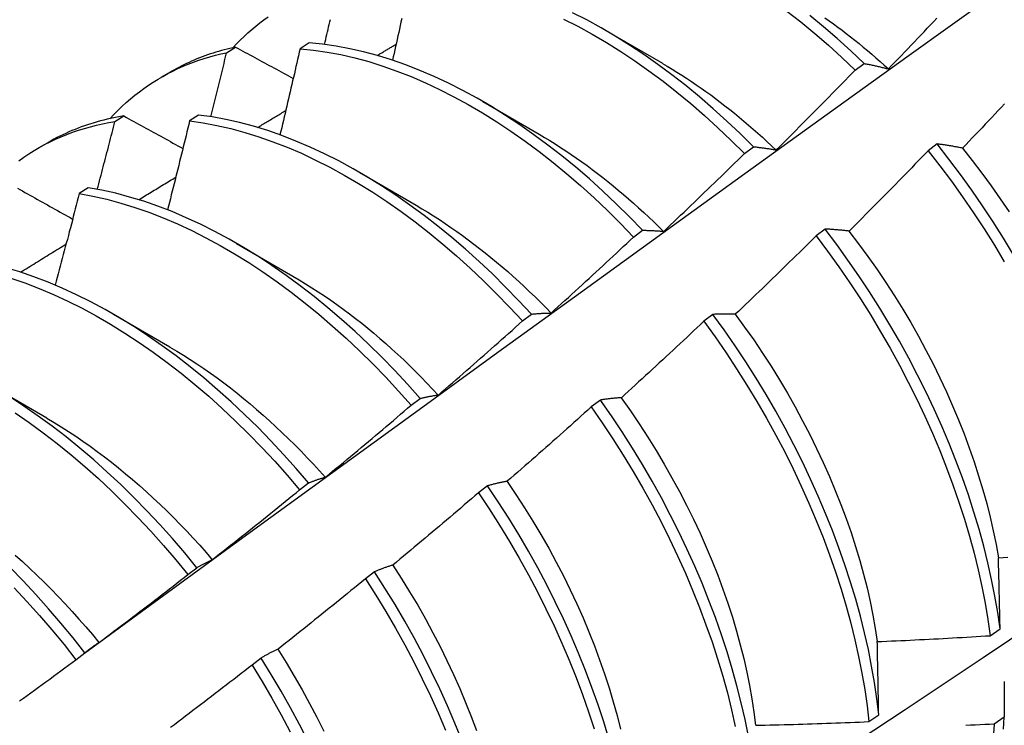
# Model space of a CAD drawing. Header units: inches. Extents: x 23 to 609, y 66 to 286.
# Tile 151 of 178: x 581.317 to 581.595, y 234.889 to 235.088. Entities that reach past the tile are written whole.
import ezdxf

# ---------------------------------------------------------------- set-up
doc = ezdxf.new("R2010")
doc.units = ezdxf.units.IN
doc.header["$MEASUREMENT"] = 0
doc.layers.add('Visible Edges(ANSI)', color=7, linetype='Continuous', lineweight=25)

msp = doc.modelspace()

# ---------------------------------------------------------------- linework, layer by layer
at = {"layer": 'Visible Edges(ANSI)'}
for p, q in [((581.48248, 235.08501), (581.49843, 235.07578)), ((581.37526, 235.07877), (581.37781, 235.08034)), ((581.39856, 235.08155), (581.39604, 235.07991)), ((581.55293, 235.07383), (581.55545, 235.07572)), ((581.35681, 235.07184), (581.35962, 235.07346)), ((581.44768, 235.06497), (581.46363, 235.05574)), ((581.34371, 235.05931), (581.34625, 235.06089)), ((581.36733, 235.06116), (581.36481, 235.0595)), ((581.32201, 235.0518), (581.32483, 235.05342)), ((581.52163, 235.0503), (581.52416, 235.05221)), ((581.57608, 235.05299), (581.57352, 235.05105)), ((581.41288, 235.04493), (581.42883, 235.03571)), ((581.33614, 235.04062), (581.33362, 235.03895)), ((581.49028, 235.02669), (581.49281, 235.0286)), ((581.54443, 235.02895), (581.54187, 235.027)), ((581.37808, 235.0249), (581.39403, 235.01567)), ((581.34328, 235.00486), (581.35923, 234.99563)), ((581.45888, 235.00298), (581.46142, 235.0049)), ((581.51271, 235.00483), (581.51014, 235.00288)), ((581.30848, 234.98482), (581.32443, 234.97559)), ((581.42742, 234.97918), (581.42996, 234.9811)), ((581.48091, 234.98065), (581.47834, 234.97869)), ((581.3959, 234.9553), (581.39845, 234.95723)), ((581.44904, 234.95641), (581.44646, 234.95445)), ((581.36432, 234.93133), (581.36687, 234.93327)), ((581.41709, 234.93211), (581.4145, 234.93014)), ((581.59111, 234.91406), (581.59387, 234.91602)), ((581.33267, 234.90729), (581.33523, 234.90924)), ((581.38506, 234.90775), (581.38246, 234.90578)), ((581.5568, 234.88978), (581.55957, 234.89174)), ((581.59504, 234.89102), (581.59222, 234.88909))]:
    msp.add_line(p, q, dxfattribs=at)
at = {"layer": 'Visible Edges(ANSI)', "flags": 128}
for points in [[(581.33513, 234.90916), (581.35855, 234.92624), (581.38195, 234.94327), (581.40532, 234.96027), (581.42866, 234.97724), (581.45197, 234.99416), (581.47526, 235.01103), (581.49853, 235.02787), (581.52177, 235.04466), (581.545, 235.0614), (581.5682, 235.0781), (581.59138, 235.09475), (581.61455, 235.11136), (581.6377, 235.12791), (581.66084, 235.14441), (581.68396, 235.16086), (581.70707, 235.17726), (581.73016, 235.1936), (581.75325, 235.20989), (581.77633, 235.22612)], [(581.37706, 235.08017), (581.37808, 235.08126), (581.37913, 235.08233), (581.3802, 235.08336), (581.38128, 235.08436), (581.38239, 235.08534), (581.38352, 235.08629), (581.38466, 235.0872), (581.38583, 235.08809), (581.38701, 235.08894)], [(581.40295, 235.0811), (581.40311, 235.0818), (581.40328, 235.08251), (581.40345, 235.08322), (581.40361, 235.08393), (581.40378, 235.08464), (581.40394, 235.08534), (581.40411, 235.08605), (581.40428, 235.08676), (581.40444, 235.08747), (581.4046, 235.08818)], [(581.42476, 235.0884), (581.42455, 235.08742), (581.42433, 235.08644), (581.42412, 235.08546), (581.4239, 235.08448), (581.42369, 235.0835), (581.42347, 235.08251), (581.42325, 235.08153), (581.42303, 235.08055), (581.42281, 235.07957), (581.4226, 235.07859), (581.42238, 235.07761), (581.42216, 235.07663)], [(581.47051, 235.08829), (581.47455, 235.08623), (581.47859, 235.08401), (581.48263, 235.08164), (581.48665, 235.07912), (581.49066, 235.07645), (581.49465, 235.07364), (581.49861, 235.07069), (581.50255, 235.06761), (581.50645, 235.06439), (581.51031, 235.06105), (581.51413, 235.05759), (581.51791, 235.054), (581.52163, 235.0503)], [(581.52416, 235.05221), (581.52043, 235.0559), (581.51666, 235.05947), (581.51283, 235.06293), (581.50897, 235.06626), (581.50506, 235.06947), (581.50113, 235.07254), (581.49716, 235.07548), (581.49317, 235.07828), (581.48916, 235.08093), (581.48513, 235.08344), (581.4811, 235.0858), (581.47706, 235.08801), (581.47302, 235.09006)], [(581.53365, 235.09055), (581.53758, 235.08746), (581.54148, 235.08424), (581.54534, 235.08089), (581.54916, 235.07742), (581.55293, 235.07383)], [(581.55545, 235.07572), (581.55168, 235.0793), (581.54786, 235.08277), (581.544, 235.08611), (581.54009, 235.08932)], [(581.54433, 235.08866), (581.54555, 235.0878), (581.54677, 235.08692), (581.54799, 235.08602), (581.54921, 235.08511), (581.55042, 235.08419), (581.55162, 235.08325), (581.55283, 235.0823), (581.55403, 235.08133), (581.55523, 235.08035), (581.55642, 235.07936), (581.55761, 235.07835), (581.55879, 235.07733), (581.55997, 235.07629), (581.56114, 235.07525), (581.56231, 235.07418)], [(581.56231, 235.0742), (581.56324, 235.07515), (581.56415, 235.0761), (581.56507, 235.07705), (581.56599, 235.07801), (581.56691, 235.07896), (581.56782, 235.07991), (581.56874, 235.08087), (581.56965, 235.08183), (581.57057, 235.08278), (581.57148, 235.08374), (581.57239, 235.0847), (581.57331, 235.08566), (581.57422, 235.08662), (581.57513, 235.08758), (581.57604, 235.08855)], [(581.37781, 235.08034), (581.377, 235.08016), (581.3762, 235.07998), (581.37539, 235.07978), (581.37459, 235.07958), (581.3738, 235.07936), (581.37301, 235.07914), (581.37223, 235.07891), (581.37145, 235.07866), (581.37067, 235.07841), (581.3699, 235.07815), (581.36913, 235.07788), (581.36837, 235.07759), (581.36761, 235.0773), (581.36686, 235.077), (581.36612, 235.07669), (581.36537, 235.07637), (581.36464, 235.07604), (581.36391, 235.0757), (581.36318, 235.07535), (581.36246, 235.07499), (581.36174, 235.07462), (581.36103, 235.07424), (581.36032, 235.07386), (581.35962, 235.07346)], [(581.37781, 235.08034), (581.37849, 235.07997), (581.37916, 235.0796), (581.37984, 235.07924), (581.38051, 235.07887), (581.38119, 235.0785), (581.38186, 235.07814), (581.38254, 235.07777), (581.38322, 235.0774), (581.3839, 235.07704), (581.38457, 235.07667), (581.38525, 235.0763), (581.38593, 235.07593), (581.38661, 235.07557), (581.38729, 235.0752), (581.38797, 235.07483), (581.38865, 235.07446), (581.38933, 235.0741), (581.39001, 235.07373), (581.39069, 235.07336), (581.39137, 235.07299), (581.39206, 235.07263), (581.39274, 235.07226), (581.39342, 235.07189), (581.39411, 235.07152)], [(581.39604, 235.07991), (581.39581, 235.07889), (581.39557, 235.07788), (581.39534, 235.07686), (581.39511, 235.07585), (581.39487, 235.07484), (581.39464, 235.07382), (581.39441, 235.07281), (581.39417, 235.07179), (581.39393, 235.07078), (581.3937, 235.06976), (581.39346, 235.06875), (581.39323, 235.06773), (581.39299, 235.06672), (581.39275, 235.0657), (581.39251, 235.06469), (581.39227, 235.06367), (581.39203, 235.06266), (581.3918, 235.06164), (581.39156, 235.06063), (581.39132, 235.05961), (581.39107, 235.0586), (581.39083, 235.05758), (581.39059, 235.05656), (581.39035, 235.05555)], [(581.39604, 235.07991), (581.39983, 235.07952), (581.40367, 235.07895), (581.40755, 235.07822), (581.41147, 235.07731), (581.41542, 235.07624), (581.41939, 235.07499), (581.42339, 235.07358), (581.42741, 235.07201), (581.43144, 235.07027), (581.43547, 235.06837), (581.43951, 235.06632), (581.44356, 235.06411), (581.44759, 235.06174), (581.45162, 235.05923), (581.45563, 235.05657), (581.45962, 235.05377), (581.46358, 235.05083), (581.46752, 235.04776), (581.47142, 235.04455), (581.47529, 235.04121), (581.47911, 235.03776), (581.48289, 235.03418), (581.48661, 235.03049), (581.49028, 235.02669)], [(581.49281, 235.0286), (581.48914, 235.03239), (581.48541, 235.03607), (581.48163, 235.03964), (581.47781, 235.04309), (581.47394, 235.04642), (581.47003, 235.04961), (581.46609, 235.05268), (581.46212, 235.05561), (581.45813, 235.0584), (581.45412, 235.06105), (581.4501, 235.06355), (581.44606, 235.0659), (581.44202, 235.0681), (581.43798, 235.07014), (581.43394, 235.07203), (581.42991, 235.07375), (581.4259, 235.07531), (581.4219, 235.07671), (581.41793, 235.07794), (581.41398, 235.07901), (581.41007, 235.0799), (581.40619, 235.08062), (581.40235, 235.08117), (581.39856, 235.08155)], [(581.41782, 235.07797), (581.41804, 235.07811), (581.41827, 235.07824), (581.41849, 235.07837), (581.41871, 235.07851), (581.41894, 235.07864), (581.41916, 235.07877), (581.41938, 235.07891), (581.41961, 235.07904), (581.41983, 235.07917), (581.42005, 235.07931), (581.42027, 235.07944), (581.4205, 235.07957), (581.42072, 235.07971), (581.42094, 235.07984), (581.42117, 235.07998), (581.42139, 235.08011), (581.42161, 235.08024), (581.42184, 235.08038), (581.42206, 235.08051), (581.42228, 235.08064), (581.42251, 235.08078), (581.42273, 235.08091), (581.42295, 235.08104), (581.42317, 235.08118)], [(581.34226, 235.06013), (581.34338, 235.06132), (581.34452, 235.06248), (581.34569, 235.0636), (581.34688, 235.06468), (581.3481, 235.06573), (581.34934, 235.06675), (581.3506, 235.06773), (581.35189, 235.06867), (581.3532, 235.06958), (581.35453, 235.07045), (581.35588, 235.07129), (581.35725, 235.07209), (581.35865, 235.07285), (581.36006, 235.07358), (581.36149, 235.07427), (581.36295, 235.07492), (581.36442, 235.07553), (581.36592, 235.07611), (581.36743, 235.07665), (581.36896, 235.07715), (581.37051, 235.07761), (581.37208, 235.07804), (581.37366, 235.07842), (581.37526, 235.07877)], [(581.37081, 235.06068), (581.371, 235.06143), (581.37119, 235.06218), (581.37137, 235.06294), (581.37156, 235.06369), (581.37175, 235.06445), (581.37194, 235.0652), (581.37212, 235.06596), (581.37231, 235.06671), (581.3725, 235.06746), (581.37268, 235.06822), (581.37287, 235.06897), (581.37306, 235.06973), (581.37324, 235.07048), (581.37343, 235.07123), (581.37361, 235.07199), (581.3738, 235.07274), (581.37398, 235.0735), (581.37416, 235.07425), (581.37435, 235.075), (581.37453, 235.07576), (581.37471, 235.07651), (581.3749, 235.07726), (581.37508, 235.07802), (581.37526, 235.07877)], [(581.49843, 235.07574), (581.49981, 235.07494), (581.50118, 235.07412), (581.50256, 235.07327), (581.50393, 235.07241), (581.50529, 235.07153), (581.50666, 235.07063), (581.50802, 235.06971), (581.50938, 235.06877), (581.51074, 235.06781), (581.51209, 235.06683), (581.51344, 235.06583), (581.51479, 235.06482), (581.51613, 235.06378), (581.51747, 235.06273), (581.5188, 235.06166), (581.52013, 235.06057), (581.52145, 235.05947), (581.52277, 235.05834), (581.52408, 235.0572), (581.52539, 235.05605), (581.52669, 235.05487), (581.52798, 235.05369), (581.52927, 235.05248), (581.53055, 235.05126)], [(581.55545, 235.07572), (581.55573, 235.07567), (581.55601, 235.07562), (581.55629, 235.07556), (581.55657, 235.07551), (581.55685, 235.07545), (581.55713, 235.07539), (581.55742, 235.07534), (581.5577, 235.07528), (581.55798, 235.07522), (581.55827, 235.07516), (581.55855, 235.07509), (581.55884, 235.07503), (581.55912, 235.07497), (581.55941, 235.0749), (581.5597, 235.07484), (581.55999, 235.07477), (581.56027, 235.0747), (581.56056, 235.07463), (581.56085, 235.07456), (581.56115, 235.07449), (581.56144, 235.07442), (581.56173, 235.07435), (581.56202, 235.07427), (581.56231, 235.0742)], [(581.53057, 235.05129), (581.53151, 235.05222), (581.53245, 235.05315), (581.53339, 235.05408), (581.53433, 235.05501), (581.53527, 235.05594), (581.53621, 235.05688), (581.53714, 235.05781), (581.53808, 235.05875), (581.53901, 235.05968), (581.53994, 235.06062), (581.54088, 235.06156), (581.54181, 235.0625), (581.54274, 235.06344), (581.54367, 235.06438), (581.5446, 235.06532), (581.54553, 235.06626), (581.54645, 235.0672), (581.54738, 235.06815), (581.54831, 235.06909), (581.54923, 235.07004), (581.55016, 235.07098), (581.55108, 235.07193), (581.55201, 235.07288), (581.55293, 235.07383)], [(581.59517, 235.06433), (581.59426, 235.06337), (581.59335, 235.0624), (581.59244, 235.06143), (581.59152, 235.06047), (581.59061, 235.05951), (581.5897, 235.05854), (581.58879, 235.05758), (581.58787, 235.05662), (581.58696, 235.05566), (581.58604, 235.0547), (581.58512, 235.05374), (581.58421, 235.05278), (581.58329, 235.05183)], [(581.34625, 235.06089), (581.34529, 235.06073), (581.34433, 235.06056), (581.34338, 235.06037), (581.34243, 235.06017), (581.34149, 235.05996), (581.34056, 235.05973), (581.33963, 235.0595), (581.33871, 235.05924), (581.33779, 235.05898), (581.33688, 235.0587), (581.33597, 235.05841), (581.33508, 235.0581), (581.33418, 235.05778), (581.3333, 235.05745), (581.33242, 235.05711), (581.33155, 235.05675), (581.33069, 235.05638), (581.32983, 235.05599), (581.32898, 235.0556), (581.32813, 235.05519), (581.32729, 235.05477), (581.32646, 235.05433), (581.32564, 235.05388), (581.32483, 235.05342)], [(581.34625, 235.06089), (581.34694, 235.06051), (581.34763, 235.06013), (581.34832, 235.05975), (581.34901, 235.05936), (581.3497, 235.05898), (581.35039, 235.0586), (581.35108, 235.05822), (581.35177, 235.05784), (581.35246, 235.05746), (581.35316, 235.05708), (581.35385, 235.05669), (581.35454, 235.05631), (581.35524, 235.05593), (581.35593, 235.05555), (581.35663, 235.05517), (581.35732, 235.05478), (581.35802, 235.0544), (581.35871, 235.05402), (581.35941, 235.05364), (581.36011, 235.05325), (581.36081, 235.05287), (581.3615, 235.05249), (581.3622, 235.0521), (581.3629, 235.05172)], [(581.46142, 235.0049), (581.4578, 235.00879), (581.45412, 235.01257), (581.45039, 235.01625), (581.44661, 235.01981), (581.44278, 235.02325), (581.43891, 235.02657), (581.435, 235.02976), (581.43106, 235.03282), (581.42709, 235.03574), (581.4231, 235.03852), (581.41908, 235.04116), (581.41506, 235.04365), (581.41102, 235.04599), (581.40698, 235.04818), (581.40294, 235.05022), (581.3989, 235.05209), (581.39487, 235.05381), (581.39086, 235.05536), (581.38687, 235.05675), (581.38289, 235.05797), (581.37895, 235.05902), (581.37504, 235.05991), (581.37116, 235.06062), (581.36733, 235.06116)], [(581.38403, 235.05764), (581.38436, 235.05784), (581.38469, 235.05804), (581.38502, 235.05824), (581.38535, 235.05844), (581.38568, 235.05864), (581.38602, 235.05884), (581.38635, 235.05904), (581.38668, 235.05924), (581.38701, 235.05944), (581.38734, 235.05964), (581.38767, 235.05984), (581.38801, 235.06004), (581.38834, 235.06024), (581.38867, 235.06044), (581.389, 235.06064), (581.38933, 235.06084), (581.38966, 235.06104), (581.39, 235.06124), (581.39033, 235.06144), (581.39066, 235.06164), (581.39099, 235.06184), (581.39132, 235.06204), (581.39165, 235.06224), (581.39199, 235.06244)], [(581.31655, 235.04824), (581.31796, 235.04924), (581.31939, 235.0502), (581.32085, 235.05111), (581.32233, 235.05198), (581.32384, 235.05281), (581.32538, 235.0536), (581.32693, 235.05434), (581.32851, 235.05504), (581.33012, 235.05569), (581.33174, 235.0563), (581.33339, 235.05686), (581.33506, 235.05738), (581.33675, 235.05786), (581.33846, 235.05829), (581.34019, 235.05867), (581.34194, 235.05902), (581.34371, 235.05931)], [(581.33871, 235.04017), (581.33893, 235.04097), (581.33914, 235.04176), (581.33935, 235.04256), (581.33956, 235.04336), (581.33977, 235.04416), (581.33998, 235.04496), (581.34019, 235.04575), (581.3404, 235.04655), (581.34061, 235.04735), (581.34082, 235.04815), (581.34102, 235.04894), (581.34123, 235.04974), (581.34144, 235.05054), (581.34165, 235.05134), (581.34185, 235.05213), (581.34206, 235.05293), (581.34227, 235.05373), (581.34247, 235.05453), (581.34268, 235.05532), (581.34289, 235.05612), (581.34309, 235.05692), (581.3433, 235.05772), (581.3435, 235.05851), (581.34371, 235.05931)], [(581.36481, 235.0595), (581.36455, 235.05846), (581.3643, 235.05741), (581.36404, 235.05637), (581.36379, 235.05532), (581.36353, 235.05427), (581.36327, 235.05323), (581.36301, 235.05218), (581.36276, 235.05113), (581.3625, 235.05009), (581.36224, 235.04904), (581.36198, 235.04799), (581.36172, 235.04694), (581.36146, 235.0459), (581.3612, 235.04485), (581.36094, 235.0438), (581.36068, 235.04276), (581.36041, 235.04171), (581.36015, 235.04066), (581.35989, 235.03961), (581.35962, 235.03857), (581.35936, 235.03752), (581.3591, 235.03647), (581.35883, 235.03542), (581.35856, 235.03437)], [(581.36481, 235.0595), (581.36864, 235.05895), (581.37252, 235.05823), (581.37644, 235.05733), (581.38038, 235.05627), (581.38436, 235.05503), (581.38835, 235.05363), (581.39237, 235.05207), (581.3964, 235.05034), (581.40043, 235.04845), (581.40448, 235.0464), (581.40852, 235.0442), (581.41255, 235.04185), (581.41658, 235.03934), (581.42059, 235.03669), (581.42458, 235.0339), (581.42855, 235.03097), (581.43249, 235.0279), (581.43639, 235.0247), (581.44026, 235.02138), (581.44409, 235.01793), (581.44786, 235.01436), (581.45159, 235.01067), (581.45526, 235.00688), (581.45888, 235.00298)], [(581.46362, 235.05573), (581.46513, 235.05484), (581.46664, 235.05393), (581.46815, 235.05299), (581.46965, 235.05203), (581.47116, 235.05105), (581.47265, 235.05004), (581.47415, 235.04901), (581.47564, 235.04795), (581.47713, 235.04688), (581.47862, 235.04578), (581.48009, 235.04466), (581.48157, 235.04352), (581.48304, 235.04235), (581.4845, 235.04117), (581.48596, 235.03996), (581.48742, 235.03874), (581.48886, 235.03749), (581.4903, 235.03623), (581.49173, 235.03495), (581.49316, 235.03364), (581.49458, 235.03232), (581.49599, 235.03098), (581.49739, 235.02962), (581.49878, 235.02825)], [(581.52416, 235.05221), (581.52442, 235.05218), (581.52468, 235.05215), (581.52494, 235.05213), (581.5252, 235.0521), (581.52546, 235.05207), (581.52573, 235.05203), (581.52599, 235.052), (581.52626, 235.05197), (581.52652, 235.05193), (581.52679, 235.0519), (581.52705, 235.05186), (581.52732, 235.05182), (581.52759, 235.05178), (581.52786, 235.05174), (581.52813, 235.0517), (581.52839, 235.05166), (581.52867, 235.05162), (581.52894, 235.05157), (581.52921, 235.05153), (581.52948, 235.05148), (581.52975, 235.05144), (581.53003, 235.05139), (581.5303, 235.05134), (581.53057, 235.05129)], [(581.58329, 235.05183), (581.58298, 235.05189), (581.58267, 235.05194), (581.58236, 235.052), (581.58206, 235.05206), (581.58175, 235.05211), (581.58145, 235.05217), (581.58114, 235.05222), (581.58084, 235.05227), (581.58053, 235.05232), (581.58023, 235.05237), (581.57993, 235.05242), (581.57963, 235.05247), (581.57933, 235.05252), (581.57903, 235.05257), (581.57873, 235.05261), (581.57843, 235.05266), (581.57814, 235.0527), (581.57784, 235.05275), (581.57755, 235.05279), (581.57725, 235.05283), (581.57696, 235.05287), (581.57666, 235.05291), (581.57637, 235.05295), (581.57608, 235.05299)], [(581.59769, 235.02169), (581.59487, 235.02634), (581.59196, 235.03095), (581.58896, 235.03549), (581.58587, 235.03998), (581.58269, 235.04439), (581.57942, 235.04873), (581.57608, 235.05299)], [(581.58325, 235.05181), (581.58601, 235.04833), (581.58871, 235.04478), (581.59135, 235.04118), (581.59392, 235.03753), (581.59642, 235.03382)], [(581.4988, 235.0283), (581.49976, 235.0292), (581.50071, 235.03011), (581.50167, 235.03102), (581.50263, 235.03193), (581.50359, 235.03284), (581.50455, 235.03375), (581.5055, 235.03466), (581.50646, 235.03558), (581.50741, 235.03649), (581.50836, 235.03741), (581.50932, 235.03832), (581.51027, 235.03924), (581.51122, 235.04016), (581.51217, 235.04107), (581.51312, 235.04199), (581.51407, 235.04291), (581.51501, 235.04383), (581.51596, 235.04476), (581.51691, 235.04568), (581.51785, 235.0466), (581.5188, 235.04753), (581.51974, 235.04845), (581.52069, 235.04938), (581.52163, 235.0503)], [(581.57352, 235.05105), (581.5726, 235.05009), (581.57168, 235.04914), (581.57076, 235.04819), (581.56983, 235.04724), (581.56891, 235.04629), (581.56798, 235.04534), (581.56706, 235.04439), (581.56613, 235.04344), (581.5652, 235.04249), (581.56428, 235.04154), (581.56335, 235.0406), (581.56242, 235.03965), (581.56149, 235.03871), (581.56056, 235.03776), (581.55962, 235.03682), (581.55869, 235.03588), (581.55776, 235.03494), (581.55682, 235.034), (581.55589, 235.03306), (581.55495, 235.03212), (581.55401, 235.03118), (581.55308, 235.03025), (581.55214, 235.02931), (581.5512, 235.02838)], [(581.57352, 235.05105), (581.57686, 235.04678), (581.58012, 235.04244), (581.58329, 235.03802), (581.58638, 235.03353), (581.58938, 235.02898), (581.59228, 235.02437), (581.59508, 235.01971)], [(581.35042, 235.03724), (581.35085, 235.0375), (581.35129, 235.03777), (581.35173, 235.03803), (581.35216, 235.0383), (581.3526, 235.03857), (581.35304, 235.03883), (581.35347, 235.0391), (581.35391, 235.03936), (581.35434, 235.03963), (581.35478, 235.0399), (581.35522, 235.04016), (581.35565, 235.04043), (581.35609, 235.04069), (581.35653, 235.04096), (581.35696, 235.04122), (581.3574, 235.04149), (581.35784, 235.04176), (581.35827, 235.04202), (581.35871, 235.04229), (581.35914, 235.04255), (581.35958, 235.04282), (581.36002, 235.04308), (581.36045, 235.04335), (581.36089, 235.04361)], [(581.45595, 234.82024), (581.47824, 234.83477), (581.5005, 234.84934), (581.52272, 234.86394), (581.5449, 234.87858), (581.56703, 234.89324), (581.58913, 234.90793), (581.61118, 234.92265), (581.6332, 234.9374), (581.65518, 234.95217), (581.67711, 234.96697), (581.69901, 234.98179), (581.72086, 234.99664), (581.74268, 235.0115), (581.76445, 235.02639), (581.78619, 235.0413)], [(581.31616, 235.0405), (581.31686, 235.0401), (581.31757, 235.03971), (581.31827, 235.03931), (581.31898, 235.03892), (581.31968, 235.03852), (581.32039, 235.03812), (581.32109, 235.03773), (581.3218, 235.03733), (581.32251, 235.03694), (581.32322, 235.03654), (581.32392, 235.03614), (581.32463, 235.03575), (581.32534, 235.03535), (581.32605, 235.03495), (581.32676, 235.03456), (581.32747, 235.03416), (581.32819, 235.03376), (581.3289, 235.03336), (581.32961, 235.03297), (581.33032, 235.03257), (581.33104, 235.03217), (581.33175, 235.03177)], [(581.33362, 235.03895), (581.33334, 235.03787), (581.33306, 235.0368), (581.33278, 235.03572), (581.3325, 235.03464), (581.33222, 235.03357), (581.33194, 235.03249), (581.33166, 235.03141), (581.33138, 235.03034), (581.3311, 235.02926), (581.33081, 235.02818), (581.33053, 235.02711), (581.33025, 235.02603), (581.32996, 235.02495), (581.32968, 235.02388), (581.32939, 235.0228), (581.32911, 235.02172), (581.32882, 235.02064), (581.32853, 235.01957), (581.32825, 235.01849), (581.32796, 235.01741), (581.32767, 235.01633), (581.32738, 235.01526), (581.32709, 235.01418), (581.3268, 235.0131)], [(581.33362, 235.03895), (581.33749, 235.03824), (581.3414, 235.03735), (581.34535, 235.03629), (581.34932, 235.03507), (581.35332, 235.03368), (581.35733, 235.03212), (581.36136, 235.03041), (581.3654, 235.02853), (581.36944, 235.02649), (581.37348, 235.0243), (581.37751, 235.02195), (581.38154, 235.01946), (581.38555, 235.01682), (581.38955, 235.01403), (581.39352, 235.01111), (581.39746, 235.00805), (581.40136, 235.00486), (581.40523, 235.00154), (581.40906, 234.99809), (581.41284, 234.99453), (581.41657, 234.99085), (581.42025, 234.98707), (581.42387, 234.98317), (581.42742, 234.97918)], [(581.42996, 234.9811), (581.4264, 234.98509), (581.42278, 234.98898), (581.4191, 234.99276), (581.41537, 234.99643), (581.41158, 234.99998), (581.40775, 235.00341), (581.40388, 235.00672), (581.39997, 235.00991), (581.39603, 235.01295), (581.39206, 235.01587), (581.38806, 235.01864), (581.38405, 235.02127), (581.38002, 235.02376), (581.37598, 235.02609), (581.37194, 235.02827), (581.3679, 235.03029), (581.36386, 235.03216), (581.35984, 235.03387), (581.35582, 235.03541), (581.35183, 235.03679), (581.34786, 235.038), (581.34392, 235.03904), (581.34001, 235.03991), (581.33614, 235.04062)], [(581.42882, 235.03565), (581.43047, 235.03468), (581.43211, 235.03368), (581.43376, 235.03266), (581.4354, 235.0316), (581.43704, 235.03052), (581.43867, 235.02941), (581.4403, 235.02828), (581.44193, 235.02711), (581.44355, 235.02593), (581.44516, 235.02471), (581.44677, 235.02347), (581.44837, 235.02221), (581.44997, 235.02092), (581.45156, 235.01961), (581.45314, 235.01827), (581.45472, 235.01691), (581.45628, 235.01553), (581.45784, 235.01412), (581.45939, 235.01269), (581.46092, 235.01124), (581.46245, 235.00976), (581.46397, 235.00827), (581.46547, 235.00675), (581.46697, 235.00521)], [(581.49281, 235.0286), (581.49306, 235.0286), (581.4933, 235.0286), (581.49354, 235.02859), (581.49379, 235.02859), (581.49403, 235.02858), (581.49428, 235.02858), (581.49452, 235.02857), (581.49477, 235.02856), (581.49501, 235.02856), (581.49526, 235.02855), (581.49551, 235.02853), (581.49576, 235.02852), (581.49601, 235.02851), (581.49626, 235.02849), (581.49651, 235.02848), (581.49676, 235.02846), (581.49701, 235.02845), (581.49727, 235.02843), (581.49752, 235.02841), (581.49777, 235.02839), (581.49803, 235.02837), (581.49828, 235.02834), (581.49854, 235.02832), (581.4988, 235.0283)], [(581.54187, 235.027), (581.54093, 235.02607), (581.53998, 235.02514), (581.53904, 235.02421), (581.53809, 235.02328), (581.53715, 235.02235), (581.5362, 235.02142), (581.53526, 235.02049), (581.53431, 235.01957), (581.53336, 235.01864), (581.53241, 235.01772), (581.53146, 235.01679), (581.53051, 235.01587), (581.52956, 235.01495), (581.52861, 235.01403), (581.52766, 235.01311), (581.52671, 235.01219), (581.52575, 235.01127), (581.5248, 235.01035), (581.52384, 235.00944), (581.52289, 235.00852), (581.52193, 235.00761), (581.52097, 235.00669), (581.52001, 235.00578), (581.51905, 235.00487)], [(581.54187, 235.027), (581.54513, 235.02266), (581.54831, 235.01824), (581.5514, 235.01376), (581.5544, 235.00921), (581.55731, 235.00461), (581.56012, 234.99995), (581.56283, 234.99525), (581.56544, 234.9905), (581.56794, 234.98573), (581.57033, 234.98092), (581.57261, 234.97609), (581.57478, 234.97125), (581.57683, 234.96639), (581.57875, 234.96153), (581.58056, 234.95668), (581.58225, 234.95183), (581.58381, 234.94699), (581.58524, 234.94218), (581.58655, 234.93739), (581.58772, 234.93264), (581.58877, 234.92792), (581.58968, 234.92325), (581.59046, 234.91862), (581.59111, 234.91406)], [(581.5512, 235.02838), (581.55091, 235.02841), (581.55062, 235.02844), (581.55033, 235.02848), (581.55004, 235.02851), (581.54976, 235.02854), (581.54947, 235.02857), (581.54918, 235.0286), (581.5489, 235.02863), (581.54861, 235.02865), (581.54833, 235.02868), (581.54804, 235.0287), (581.54776, 235.02873), (581.54748, 235.02875), (581.5472, 235.02877), (581.54692, 235.0288), (581.54664, 235.02882), (581.54636, 235.02884), (581.54608, 235.02885), (581.5458, 235.02887), (581.54553, 235.02889), (581.54525, 235.0289), (581.54498, 235.02892), (581.5447, 235.02893), (581.54443, 235.02895)], [(581.59387, 234.91602), (581.59322, 234.92059), (581.59243, 234.92522), (581.5915, 234.9299), (581.59045, 234.93462), (581.58926, 234.93937), (581.58795, 234.94416), (581.58651, 234.94898), (581.58494, 234.95382), (581.58324, 234.95867), (581.58142, 234.96352), (581.57949, 234.96838), (581.57743, 234.97324), (581.57525, 234.97808), (581.57297, 234.98291), (581.57057, 234.98771), (581.56806, 234.99248), (581.56544, 234.99723), (581.56272, 235.00193), (581.5599, 235.00658), (581.55699, 235.01118), (581.55398, 235.01572), (581.55088, 235.0202), (581.5477, 235.02461), (581.54443, 235.02895)], [(581.55118, 235.02834), (581.55388, 235.0248), (581.55652, 235.02121), (581.5591, 235.01756), (581.5616, 235.01387), (581.56403, 235.01012), (581.56638, 235.00634), (581.56865, 235.00252), (581.57083, 234.99866), (581.57294, 234.99477), (581.57495, 234.99086), (581.57688, 234.98693), (581.57872, 234.98298), (581.58047, 234.97902), (581.58213, 234.97505), (581.5837, 234.97109), (581.58517, 234.96712), (581.58655, 234.96317), (581.58783, 234.95922), (581.58901, 234.9553), (581.5901, 234.95139), (581.59108, 234.94752), (581.59196, 234.94367), (581.59273, 234.93986), (581.5934, 234.93609)], [(581.31699, 235.01676), (581.31752, 235.01709), (581.31806, 235.01742), (581.3186, 235.01775), (581.31914, 235.01808), (581.31967, 235.01841), (581.32021, 235.01874), (581.32075, 235.01907), (581.32129, 235.0194), (581.32182, 235.01973), (581.32236, 235.02006), (581.3229, 235.0204), (581.32344, 235.02073), (581.32398, 235.02106), (581.32451, 235.02139), (581.32505, 235.02172), (581.32559, 235.02205), (581.32613, 235.02238), (581.32666, 235.02271), (581.3272, 235.02304), (581.32774, 235.02337), (581.32828, 235.0237), (581.32882, 235.02403), (581.32935, 235.02436), (581.32989, 235.02468)], [(581.46697, 235.00522), (581.46795, 235.0061), (581.46893, 235.00699), (581.46991, 235.00788), (581.47089, 235.00876), (581.47187, 235.00965), (581.47284, 235.01054), (581.47382, 235.01143), (581.47479, 235.01232), (581.47576, 235.01321), (581.47674, 235.0141), (581.47771, 235.015), (581.47868, 235.01589), (581.47965, 235.01679), (581.48062, 235.01768), (581.48159, 235.01858), (581.48256, 235.01948), (581.48353, 235.02037), (581.48449, 235.02127), (581.48546, 235.02217), (581.48643, 235.02307), (581.48739, 235.02398), (581.48835, 235.02488), (581.48932, 235.02578), (581.49028, 235.02669)], [(581.39845, 234.95723), (581.39495, 234.96131), (581.39139, 234.96529), (581.38777, 234.96916), (581.38409, 234.97294), (581.38035, 234.9766), (581.37656, 234.98015), (581.37273, 234.98357), (581.36885, 234.98688), (581.36494, 234.99005), (581.36099, 234.99309), (581.35702, 234.996), (581.35302, 234.99876), (581.34901, 235.00138), (581.34498, 235.00386), (581.34095, 235.00618), (581.3369, 235.00836), (581.33286, 235.01037), (581.32883, 235.01223), (581.3248, 235.01392), (581.32079, 235.01546), (581.3168, 235.01683), (581.31283, 235.01803)], [(581.39403, 235.0156), (581.39582, 235.01456), (581.3976, 235.01348), (581.39938, 235.01237), (581.40116, 235.01122), (581.40293, 235.01005), (581.40469, 235.00884), (581.40645, 235.0076), (581.40821, 235.00633), (581.40996, 235.00502), (581.4117, 235.00369), (581.41344, 235.00233), (581.41516, 235.00093), (581.41688, 234.99951), (581.41859, 234.99805), (581.42029, 234.99657), (581.42198, 234.99506), (581.42366, 234.99352), (581.42532, 234.99196), (581.42698, 234.99037), (581.42863, 234.98875), (581.43026, 234.98711), (581.43188, 234.98544), (581.43348, 234.98375), (581.43508, 234.98204)], [(581.31429, 235.01511), (581.31828, 235.01373), (581.32229, 235.01218), (581.32632, 235.01047), (581.33036, 235.0086), (581.3344, 235.00658), (581.33844, 235.00439), (581.34248, 235.00206), (581.3465, 234.99957), (581.35052, 234.99694), (581.35451, 234.99416), (581.35848, 234.99125), (581.36242, 234.98819), (581.36633, 234.98501), (581.37021, 234.9817), (581.37404, 234.97826), (581.37782, 234.97471), (581.38156, 234.97104), (581.38523, 234.96725), (581.38885, 234.96337), (581.39241, 234.95938), (581.3959, 234.9553)], [(581.46142, 235.0049), (581.46164, 235.00492), (581.46187, 235.00495), (581.46209, 235.00497), (581.46232, 235.00499), (581.46254, 235.00501), (581.46277, 235.00503), (581.463, 235.00505), (581.46323, 235.00507), (581.46346, 235.00509), (581.46369, 235.0051), (581.46392, 235.00512), (581.46415, 235.00513), (581.46438, 235.00515), (581.46462, 235.00516), (581.46485, 235.00517), (581.46508, 235.00518), (581.46532, 235.00519), (581.46555, 235.0052), (581.46579, 235.0052), (581.46602, 235.00521), (581.46626, 235.00521), (581.4665, 235.00522), (581.46674, 235.00522), (581.46697, 235.00522)], [(581.51905, 235.00487), (581.51878, 235.00488), (581.51851, 235.00488), (581.51824, 235.00489), (581.51797, 235.0049), (581.5177, 235.0049), (581.51743, 235.00491), (581.51716, 235.00491), (581.51689, 235.00492), (581.51663, 235.00492), (581.51636, 235.00492), (581.51609, 235.00492), (581.51583, 235.00492), (581.51556, 235.00492), (581.5153, 235.00491), (581.51504, 235.00491), (581.51478, 235.0049), (581.51452, 235.0049), (581.51425, 235.00489), (581.51399, 235.00488), (581.51374, 235.00488), (581.51348, 235.00487), (581.51322, 235.00486), (581.51296, 235.00484), (581.51271, 235.00483)], [(581.55957, 234.89174), (581.55904, 234.89625), (581.55838, 234.90083), (581.55758, 234.90546), (581.55665, 234.91014), (581.55558, 234.91486), (581.55439, 234.91962), (581.55307, 234.92441), (581.55162, 234.92923), (581.55004, 234.93406), (581.54834, 234.93891), (581.54651, 234.94377), (581.54457, 234.94863), (581.5425, 234.95348), (581.54032, 234.95833), (581.53803, 234.96315), (581.53562, 234.96795), (581.53311, 234.97273), (581.53048, 234.97747), (581.52776, 234.98216), (581.52494, 234.98681), (581.52201, 234.99141), (581.519, 234.99595), (581.5159, 235.00043), (581.51271, 235.00483)], [(581.51905, 235.00486), (581.52168, 235.00127), (581.52425, 234.99762), (581.52674, 234.99392), (581.52916, 234.99017), (581.53151, 234.98638), (581.53377, 234.98255), (581.53596, 234.97869), (581.53807, 234.97479), (581.54009, 234.97088), (581.54203, 234.96695), (581.54388, 234.963), (581.54564, 234.95904), (581.54731, 234.95507), (581.54889, 234.95111), (581.55037, 234.94715), (581.55176, 234.94319), (581.55304, 234.93925), (581.55423, 234.93533), (581.55531, 234.93143), (581.55628, 234.92756), (581.55715, 234.92371), (581.55792, 234.91991), (581.55858, 234.91614), (581.55913, 234.91242)], [(581.43511, 234.98206), (581.43611, 234.98293), (581.4371, 234.98379), (581.4381, 234.98465), (581.4391, 234.98551), (581.44009, 234.98638), (581.44109, 234.98724), (581.44208, 234.98811), (581.44308, 234.98898), (581.44407, 234.98985), (581.44506, 234.99071), (581.44606, 234.99158), (581.44705, 234.99246), (581.44804, 234.99333), (581.44903, 234.9942), (581.45001, 234.99507), (581.451, 234.99595), (581.45199, 234.99682), (581.45297, 234.9977), (581.45396, 234.99858), (581.45495, 234.99946), (581.45593, 235.00033), (581.45691, 235.00121), (581.4579, 235.0021), (581.45888, 235.00298)], [(581.51014, 235.00288), (581.50918, 235.00197), (581.50821, 235.00106), (581.50725, 235.00015), (581.50629, 234.99925), (581.50532, 234.99834), (581.50436, 234.99744), (581.50339, 234.99653), (581.50242, 234.99563), (581.50145, 234.99473), (581.50048, 234.99383), (581.49952, 234.99293), (581.49854, 234.99203), (581.49757, 234.99113), (581.4966, 234.99023), (581.49563, 234.98933), (581.49466, 234.98844), (581.49368, 234.98754), (581.49271, 234.98665), (581.49173, 234.98575), (581.49076, 234.98486), (581.48978, 234.98397), (581.4888, 234.98308), (581.48782, 234.98219), (581.48684, 234.9813)], [(581.51014, 235.00288), (581.51332, 234.99847), (581.51642, 234.99399), (581.51943, 234.98945), (581.52234, 234.98484), (581.52516, 234.98019), (581.52788, 234.97549), (581.53049, 234.97075), (581.533, 234.96597), (581.53539, 234.96117), (581.53768, 234.95634), (581.53985, 234.9515), (581.54191, 234.94664), (581.54385, 234.94178), (581.54566, 234.93693), (581.54735, 234.93208), (581.54892, 234.92724), (581.55036, 234.92243), (581.55167, 234.91764), (581.55286, 234.91288), (581.55391, 234.90816), (581.55483, 234.90348), (581.55562, 234.89886), (581.55627, 234.89429), (581.5568, 234.88978)], [(581.35924, 234.99561), (581.36115, 234.99448), (581.36307, 234.99331), (581.36498, 234.99211), (581.36689, 234.99086), (581.36879, 234.98958), (581.37069, 234.98825), (581.37258, 234.9869), (581.37446, 234.9855), (581.37634, 234.98407), (581.37821, 234.9826), (581.38007, 234.9811), (581.38192, 234.97957), (581.38376, 234.978), (581.38559, 234.9764), (581.38741, 234.97477), (581.38922, 234.97311), (581.39101, 234.97142), (581.39279, 234.9697), (581.39456, 234.96795), (581.39631, 234.96617), (581.39805, 234.96436), (581.39978, 234.96253), (581.40148, 234.96067), (581.40317, 234.95879)], [(581.36687, 234.93327), (581.36344, 234.93743), (581.35995, 234.9415), (581.35638, 234.94548), (581.35275, 234.94935), (581.34907, 234.95312), (581.34533, 234.95677), (581.34153, 234.96031), (581.3377, 234.96373), (581.33382, 234.96703), (581.32991, 234.9702), (581.32596, 234.97323), (581.32199, 234.97613), (581.31799, 234.97888), (581.31397, 234.9815)], [(581.42996, 234.9811), (581.43017, 234.98116), (581.43038, 234.98121), (581.43059, 234.98126), (581.4308, 234.98131), (581.43101, 234.98135), (581.43122, 234.9814), (581.43143, 234.98145), (581.43164, 234.98149), (581.43185, 234.98154), (581.43206, 234.98158), (581.43228, 234.98162), (581.43249, 234.98166), (581.43271, 234.9817), (581.43292, 234.98174), (581.43314, 234.98178), (581.43335, 234.98181), (581.43357, 234.98185), (581.43379, 234.98188), (581.43401, 234.98191), (581.43423, 234.98195), (581.43445, 234.98198), (581.43467, 234.98201), (581.43489, 234.98204), (581.43511, 234.98206)], [(581.48684, 234.9813), (581.48659, 234.98128), (581.48633, 234.98127), (581.48608, 234.98125), (581.48583, 234.98123), (581.48558, 234.98121), (581.48532, 234.98119), (581.48507, 234.98117), (581.48482, 234.98115), (581.48457, 234.98112), (581.48432, 234.9811), (581.48408, 234.98107), (581.48383, 234.98105), (581.48358, 234.98102), (581.48333, 234.98099), (581.48309, 234.98096), (581.48284, 234.98093), (581.4826, 234.9809), (581.48236, 234.98087), (581.48211, 234.98083), (581.48187, 234.9808), (581.48163, 234.98076), (581.48139, 234.98073), (581.48115, 234.98069), (581.48091, 234.98065)], [(581.52273, 234.88569), (581.52179, 234.89038), (581.52072, 234.8951), (581.51952, 234.89986), (581.51819, 234.90466), (581.51673, 234.90948), (581.51514, 234.91431), (581.51344, 234.91916), (581.5116, 234.92402), (581.50965, 234.92888), (581.50758, 234.93373), (581.50539, 234.93857), (581.50309, 234.9434), (581.50068, 234.9482), (581.49815, 234.95297), (581.49553, 234.95771), (581.4928, 234.9624), (581.48997, 234.96705), (581.48704, 234.97164), (581.48402, 234.97618), (581.48091, 234.98065)], [(581.48681, 234.98128), (581.48938, 234.97763), (581.49188, 234.97393), (581.4943, 234.97018), (581.49666, 234.96639), (581.49893, 234.96256), (581.50113, 234.9587), (581.50325, 234.95482), (581.50528, 234.9509), (581.50723, 234.94697), (581.50908, 234.94303), (581.51085, 234.93908), (581.51251, 234.93512), (581.51409, 234.93115), (581.51556, 234.9272), (581.51694, 234.92325), (581.51821, 234.91931), (581.51939, 234.91539), (581.52046, 234.91148), (581.52143, 234.90761), (581.5223, 234.90376), (581.52307, 234.89995), (581.52374, 234.89618), (581.5243, 234.89245), (581.52476, 234.88876)], [(581.31548, 234.97706), (581.31948, 234.97429), (581.32345, 234.97138), (581.32739, 234.96834), (581.3313, 234.96516), (581.33518, 234.96186), (581.33901, 234.95843), (581.3428, 234.95488), (581.34654, 234.95122), (581.35022, 234.94744), (581.35384, 234.94356), (581.3574, 234.93958), (581.3609, 234.9355), (581.36432, 234.93133)], [(581.40319, 234.95883), (581.40421, 234.95967), (581.40523, 234.96051), (581.40624, 234.96135), (581.40726, 234.96219), (581.40827, 234.96303), (581.40929, 234.96387), (581.4103, 234.96471), (581.41131, 234.96556), (581.41233, 234.9664), (581.41334, 234.96725), (581.41435, 234.96809), (581.41536, 234.96894), (581.41637, 234.96979), (581.41738, 234.97064), (581.41838, 234.97149), (581.41939, 234.97234), (581.4204, 234.97319), (581.4214, 234.97404), (581.42241, 234.9749), (581.42341, 234.97575), (581.42441, 234.97661), (581.42542, 234.97746), (581.42642, 234.97832), (581.42742, 234.97918)], [(581.47834, 234.97869), (581.47736, 234.97781), (581.47637, 234.97692), (581.47539, 234.97604), (581.47441, 234.97516), (581.47342, 234.97427), (581.47244, 234.97339), (581.47145, 234.97251), (581.47046, 234.97163), (581.46947, 234.97075), (581.46849, 234.96987), (581.4675, 234.969), (581.46651, 234.96812), (581.46552, 234.96725), (581.46452, 234.96637), (581.46353, 234.9655), (581.46254, 234.96463), (581.46154, 234.96375), (581.46055, 234.96288), (581.45956, 234.96201), (581.45856, 234.96115), (581.45756, 234.96028), (581.45657, 234.95941), (581.45557, 234.95855), (581.45457, 234.95768)], [(581.47834, 234.97869), (581.48144, 234.97422), (581.48445, 234.96968), (581.48737, 234.96508), (581.4902, 234.96043), (581.49292, 234.95573), (581.49554, 234.95099), (581.49805, 234.94622), (581.50046, 234.94141), (581.50275, 234.93659), (581.50493, 234.93174), (581.50699, 234.92689), (581.50894, 234.92203), (581.51076, 234.91718), (581.51246, 234.91233), (581.51403, 234.90749), (581.51548, 234.90267), (581.5168, 234.89788), (581.51799, 234.89312), (581.51905, 234.8884)], [(581.32442, 234.97556), (581.32648, 234.97434), (581.32853, 234.97308), (581.33058, 234.97177), (581.33262, 234.97043), (581.33466, 234.96904), (581.33669, 234.9676), (581.33871, 234.96613), (581.34073, 234.96462), (581.34274, 234.96306), (581.34474, 234.96147), (581.34672, 234.95984), (581.3487, 234.95818), (581.35066, 234.95647), (581.35261, 234.95473), (581.35455, 234.95296), (581.35647, 234.95115), (581.35838, 234.94931), (581.36027, 234.94743), (581.36214, 234.94552), (581.364, 234.94358), (581.36583, 234.94161), (581.36765, 234.93961), (581.36945, 234.93758), (581.37122, 234.93552)], [(581.39845, 234.95723), (581.39864, 234.95731), (581.39883, 234.95739), (581.39902, 234.95746), (581.39922, 234.95754), (581.39941, 234.95761), (581.3996, 234.95769), (581.3998, 234.95776), (581.39999, 234.95783), (581.40019, 234.9579), (581.40039, 234.95797), (581.40058, 234.95804), (581.40078, 234.95811), (581.40098, 234.95817), (581.40118, 234.95824), (581.40137, 234.9583), (581.40157, 234.95837), (581.40177, 234.95843), (581.40198, 234.95849), (581.40218, 234.95855), (581.40238, 234.95861), (581.40258, 234.95867), (581.40278, 234.95872), (581.40299, 234.95878), (581.40319, 234.95883)], [(581.45457, 234.95768), (581.45433, 234.95764), (581.45409, 234.9576), (581.45386, 234.95755), (581.45362, 234.95751), (581.45339, 234.95746), (581.45315, 234.95742), (581.45292, 234.95737), (581.45268, 234.95732), (581.45245, 234.95727), (581.45222, 234.95722), (581.45199, 234.95717), (581.45176, 234.95711), (581.45153, 234.95706), (581.4513, 234.95701), (581.45107, 234.95695), (581.45084, 234.95689), (581.45061, 234.95684), (581.45039, 234.95678), (581.45016, 234.95672), (581.44993, 234.95666), (581.44971, 234.9566), (581.44949, 234.95654), (581.44926, 234.95647), (581.44904, 234.95641)], [(581.45454, 234.95765), (581.45705, 234.95395), (581.45948, 234.95021), (581.46184, 234.94643), (581.46412, 234.94261), (581.46632, 234.93875), (581.46843, 234.93487), (581.47046, 234.93096), (581.4724, 234.92703), (581.47424, 234.92309), (581.476, 234.91913), (581.47766, 234.91517), (581.47923, 234.9112), (581.4807, 234.90724), (581.48208, 234.90329), (581.48336, 234.89934), (581.48454, 234.89541), (581.48563, 234.89151), (581.48661, 234.88763)], [(581.37123, 234.93553), (581.37226, 234.93634), (581.3733, 234.93715), (581.37433, 234.93797), (581.37537, 234.93878), (581.3764, 234.9396), (581.37743, 234.94042), (581.37847, 234.94124), (581.3795, 234.94206), (581.38053, 234.94288), (581.38156, 234.9437), (581.38259, 234.94452), (581.38361, 234.94534), (581.38464, 234.94617), (581.38567, 234.94699), (581.3867, 234.94782), (581.38772, 234.94865), (581.38875, 234.94947), (581.38977, 234.9503), (581.39079, 234.95113), (581.39182, 234.95196), (581.39284, 234.95279), (581.39386, 234.95363), (581.39488, 234.95446), (581.3959, 234.9553)], [(581.44646, 234.95445), (581.44546, 234.95358), (581.44446, 234.95272), (581.44345, 234.95186), (581.44245, 234.951), (581.44145, 234.95014), (581.44044, 234.94929), (581.43943, 234.94843), (581.43843, 234.94758), (581.43742, 234.94672), (581.43641, 234.94587), (581.4354, 234.94501), (581.43439, 234.94416), (581.43338, 234.94331), (581.43237, 234.94246), (581.43136, 234.94161), (581.43035, 234.94076), (581.42934, 234.93992), (581.42832, 234.93907), (581.42731, 234.93822), (581.42629, 234.93738), (581.42528, 234.93654), (581.42426, 234.93569), (581.42324, 234.93485), (581.42223, 234.93401)], [(581.44646, 234.95445), (581.44948, 234.94991), (581.4524, 234.94531), (581.45523, 234.94067), (581.45796, 234.93597), (581.46059, 234.93123), (581.46311, 234.92646), (581.46552, 234.92166), (581.46782, 234.91684), (581.47, 234.91199), (581.47207, 234.90714), (581.47402, 234.90228), (581.47585, 234.89742), (581.47756, 234.89257), (581.47914, 234.88774)], [(581.48331, 234.8849), (581.48184, 234.88972), (581.48025, 234.89456), (581.47853, 234.89941), (581.47669, 234.90427), (581.47473, 234.90913), (581.47265, 234.91398), (581.47046, 234.91882), (581.46815, 234.92365), (581.46573, 234.92844), (581.4632, 234.93321), (581.46057, 234.93795), (581.45783, 234.94264), (581.455, 234.94728), (581.45206, 234.95188), (581.44904, 234.95641)], [(581.31547, 234.93682), (581.31755, 234.93498), (581.31961, 234.93309), (581.32166, 234.93116), (581.32369, 234.92919), (581.3257, 234.92718), (581.32769, 234.92513), (581.32966, 234.92305), (581.33161, 234.92093), (581.33353, 234.91878), (581.33544, 234.9166), (581.33732, 234.91438), (581.33917, 234.91213)], [(581.36687, 234.93327), (581.36705, 234.93338), (581.36722, 234.93348), (581.3674, 234.93359), (581.36758, 234.93369), (581.36775, 234.93379), (581.36793, 234.93389), (581.36811, 234.93399), (581.36829, 234.93409), (581.36847, 234.93419), (581.36865, 234.93429), (581.36883, 234.93438), (581.36901, 234.93448), (581.36919, 234.93457), (581.36937, 234.93466), (581.36956, 234.93475), (581.36974, 234.93484), (581.36992, 234.93493), (581.37011, 234.93502), (581.37029, 234.93511), (581.37048, 234.9352), (581.37067, 234.93528), (581.37085, 234.93536), (581.37104, 234.93545), (581.37123, 234.93553)], [(581.59342, 234.93609), (581.59475, 234.93617), (581.59608, 234.93626)], [(581.59387, 234.91602), (581.59386, 234.91687), (581.59384, 234.91771), (581.59382, 234.91856), (581.5938, 234.9194), (581.59379, 234.92025), (581.59377, 234.92109), (581.59375, 234.92193), (581.59373, 234.92277), (581.59371, 234.92361), (581.59369, 234.92445), (581.59368, 234.92528), (581.59366, 234.92612), (581.59364, 234.92696), (581.59362, 234.92779), (581.5936, 234.92862), (581.59358, 234.92946), (581.59356, 234.93029), (581.59354, 234.93112), (581.59352, 234.93195), (581.5935, 234.93278), (581.59348, 234.93361), (581.59346, 234.93443), (581.59344, 234.93526), (581.59342, 234.93609)], [(581.33523, 234.90924), (581.33187, 234.91348), (581.32844, 234.91764), (581.32494, 234.9217), (581.32137, 234.92567), (581.31774, 234.92954), (581.31405, 234.9333)], [(581.42223, 234.93401), (581.42201, 234.93394), (581.42178, 234.93388), (581.42156, 234.93381), (581.42134, 234.93373), (581.42113, 234.93366), (581.42091, 234.93359), (581.42069, 234.93352), (581.42047, 234.93344), (581.42026, 234.93337), (581.42004, 234.93329), (581.41983, 234.93321), (581.41961, 234.93313), (581.4194, 234.93305), (581.41918, 234.93297), (581.41897, 234.93289), (581.41876, 234.93281), (581.41855, 234.93272), (581.41834, 234.93264), (581.41813, 234.93255), (581.41792, 234.93246), (581.41771, 234.93238), (581.4175, 234.93229), (581.4173, 234.9322), (581.41709, 234.93211)], [(581.42222, 234.93401), (581.42464, 234.93027), (581.42699, 234.92648), (581.42927, 234.92266), (581.43146, 234.9188), (581.43357, 234.91491), (581.43559, 234.911), (581.43753, 234.90706), (581.43938, 234.90311), (581.44114, 234.89915), (581.44281, 234.89519), (581.44439, 234.89122), (581.44588, 234.88726)], [(581.33921, 234.91215), (581.34026, 234.91294), (581.34131, 234.91373), (581.34237, 234.91452), (581.34342, 234.91531), (581.34447, 234.9161), (581.34552, 234.9169), (581.34657, 234.91769), (581.34762, 234.91849), (581.34867, 234.91928), (581.34972, 234.92008), (581.35077, 234.92088), (581.35181, 234.92167), (581.35286, 234.92247), (581.3539, 234.92327), (581.35495, 234.92408), (581.35599, 234.92488), (581.35704, 234.92568), (581.35808, 234.92649), (581.35912, 234.92729), (581.36016, 234.9281), (581.3612, 234.9289), (581.36224, 234.92971), (581.36328, 234.93052), (581.36432, 234.93133)], [(581.4145, 234.93014), (581.41348, 234.9293), (581.41246, 234.92847), (581.41144, 234.92763), (581.41042, 234.9268), (581.40939, 234.92596), (581.40837, 234.92513), (581.40734, 234.9243), (581.40632, 234.92347), (581.40529, 234.92264), (581.40427, 234.92181), (581.40324, 234.92098), (581.40221, 234.92015), (581.40118, 234.91933), (581.40015, 234.9185), (581.39912, 234.91768), (581.39809, 234.91685), (581.39706, 234.91603), (581.39602, 234.91521), (581.39499, 234.91439), (581.39396, 234.91357), (581.39292, 234.91275), (581.39189, 234.91193), (581.39085, 234.91111), (581.38981, 234.9103)], [(581.4145, 234.93014), (581.41743, 234.92555), (581.42027, 234.9209), (581.423, 234.91621), (581.42564, 234.91148), (581.42816, 234.90671), (581.43058, 234.90191), (581.43289, 234.89708), (581.43508, 234.89224), (581.43716, 234.88739)], [(581.44178, 234.88452), (581.43981, 234.88938), (581.43773, 234.89423), (581.43553, 234.89907), (581.43321, 234.90389), (581.43079, 234.90869), (581.42825, 234.91346), (581.42561, 234.91819), (581.42287, 234.92288), (581.42003, 234.92752), (581.41709, 234.93211)], [(581.3152, 234.92763), (581.31883, 234.92376), (581.3224, 234.91978), (581.32589, 234.91571), (581.32932, 234.91154), (581.33267, 234.90729)], [(581.55917, 234.91239), (581.5605, 234.91245), (581.56183, 234.91251), (581.56316, 234.91257), (581.5645, 234.91263), (581.56583, 234.91269), (581.56716, 234.91275), (581.56849, 234.91282), (581.56982, 234.91288), (581.57115, 234.91295), (581.57248, 234.91301), (581.57381, 234.91308), (581.57514, 234.91315), (581.57647, 234.91322), (581.57781, 234.91329), (581.57914, 234.91336), (581.58047, 234.91344), (581.5818, 234.91351), (581.58313, 234.91359), (581.58446, 234.91366), (581.58579, 234.91374), (581.58712, 234.91382), (581.58845, 234.9139), (581.58978, 234.91398), (581.59111, 234.91406)], [(581.33523, 234.90924), (581.33539, 234.90937), (581.33555, 234.9095), (581.33571, 234.90964), (581.33587, 234.90977), (581.33603, 234.9099), (581.33619, 234.91003), (581.33636, 234.91015), (581.33652, 234.91028), (581.33668, 234.9104), (581.33685, 234.91053), (581.33701, 234.91065), (581.33718, 234.91077), (581.33735, 234.9109), (581.33751, 234.91102), (581.33768, 234.91113), (581.33785, 234.91125), (581.33802, 234.91137), (581.33818, 234.91148), (581.33835, 234.9116), (581.33852, 234.91171), (581.33869, 234.91182), (581.33886, 234.91194), (581.33904, 234.91205), (581.33921, 234.91215)], [(581.38981, 234.9103), (581.38961, 234.9102), (581.3894, 234.91011), (581.3892, 234.91001), (581.389, 234.90992), (581.38879, 234.90982), (581.38859, 234.90972), (581.38839, 234.90962), (581.38819, 234.90952), (581.38799, 234.90941), (581.38779, 234.90931), (581.38759, 234.9092), (581.38739, 234.9091), (581.38719, 234.90899), (581.38699, 234.90889), (581.3868, 234.90878), (581.3866, 234.90867), (581.38641, 234.90856), (581.38621, 234.90844), (581.38602, 234.90833), (581.38582, 234.90822), (581.38563, 234.9081), (581.38544, 234.90799), (581.38525, 234.90787), (581.38506, 234.90775)], [(581.38977, 234.91029), (581.39213, 234.9065), (581.3944, 234.90267), (581.3966, 234.89881), (581.39872, 234.89492), (581.40076, 234.89101), (581.4027, 234.88708)], [(581.55957, 234.89174), (581.55956, 234.89261), (581.55954, 234.89348), (581.55953, 234.89435), (581.55951, 234.89522), (581.5595, 234.89608), (581.55948, 234.89695), (581.55946, 234.89781), (581.55945, 234.89868), (581.55943, 234.89954), (581.55942, 234.90041), (581.5594, 234.90127), (581.55938, 234.90213), (581.55937, 234.90299), (581.55935, 234.90385), (581.55933, 234.90471), (581.55931, 234.90556), (581.5593, 234.90642), (581.55928, 234.90728), (581.55926, 234.90813), (581.55924, 234.90898), (581.55923, 234.90984), (581.55921, 234.91069), (581.55919, 234.91154), (581.55917, 234.91239)], [(581.31675, 234.89562), (581.31782, 234.89639), (581.31888, 234.89716), (581.31995, 234.89793), (581.32101, 234.89871), (581.32208, 234.89948), (581.32314, 234.90026), (581.3242, 234.90104), (581.32526, 234.90182), (581.32632, 234.9026), (581.32738, 234.90338), (581.32844, 234.90416), (581.3295, 234.90494), (581.33056, 234.90572), (581.33161, 234.90651), (581.33267, 234.90729)], [(581.39827, 234.88414), (581.39584, 234.88893), (581.3933, 234.8937), (581.39065, 234.89843), (581.3879, 234.90312), (581.38506, 234.90775)], [(581.38246, 234.90578), (581.38143, 234.90497), (581.38039, 234.90416), (581.37934, 234.90335), (581.3783, 234.90254), (581.37726, 234.90173), (581.37622, 234.90092), (581.37517, 234.90011), (581.37413, 234.89931), (581.37308, 234.8985), (581.37204, 234.8977), (581.37099, 234.8969), (581.36995, 234.89609), (581.3689, 234.89529), (581.36785, 234.89449), (581.3668, 234.89369), (581.36575, 234.8929), (581.3647, 234.8921), (581.36365, 234.8913), (581.3626, 234.89051), (581.36154, 234.88971), (581.36049, 234.88892), (581.35944, 234.88813)], [(581.38246, 234.90578), (581.3853, 234.90114), (581.38805, 234.89645), (581.39068, 234.89172), (581.39322, 234.88695)], [(581.59508, 234.90108), (581.59508, 234.90025), (581.59507, 234.89941), (581.59507, 234.89858), (581.59507, 234.89774), (581.59506, 234.89691), (581.59506, 234.89607), (581.59506, 234.89523), (581.59506, 234.89439), (581.59505, 234.89355), (581.59505, 234.89271), (581.59505, 234.89186), (581.59504, 234.89102)], [(581.59485, 234.88769), (581.59504, 234.89102)], [(581.52482, 234.88874), (581.52615, 234.88877), (581.52749, 234.8888), (581.52882, 234.88884), (581.53015, 234.88887), (581.53148, 234.88891), (581.53282, 234.88894), (581.53415, 234.88898), (581.53548, 234.88902), (581.53681, 234.88906), (581.53815, 234.8891), (581.53948, 234.88914), (581.54081, 234.88919), (581.54214, 234.88923), (581.54348, 234.88928), (581.54481, 234.88932), (581.54614, 234.88937), (581.54747, 234.88942), (581.5488, 234.88946), (581.55014, 234.88951), (581.55147, 234.88956), (581.5528, 234.88962), (581.55413, 234.88967), (581.55546, 234.88972), (581.5568, 234.88978)], [(581.59222, 234.88909), (581.59088, 234.88902), (581.58954, 234.88895), (581.58821, 234.88889), (581.58687, 234.88882), (581.58554, 234.88876), (581.5842, 234.88869)], [(581.59222, 234.88909), (581.59195, 234.88505)]]:
    msp.add_lwpolyline(points, dxfattribs=at)

doc.saveas('drawing.dxf')
